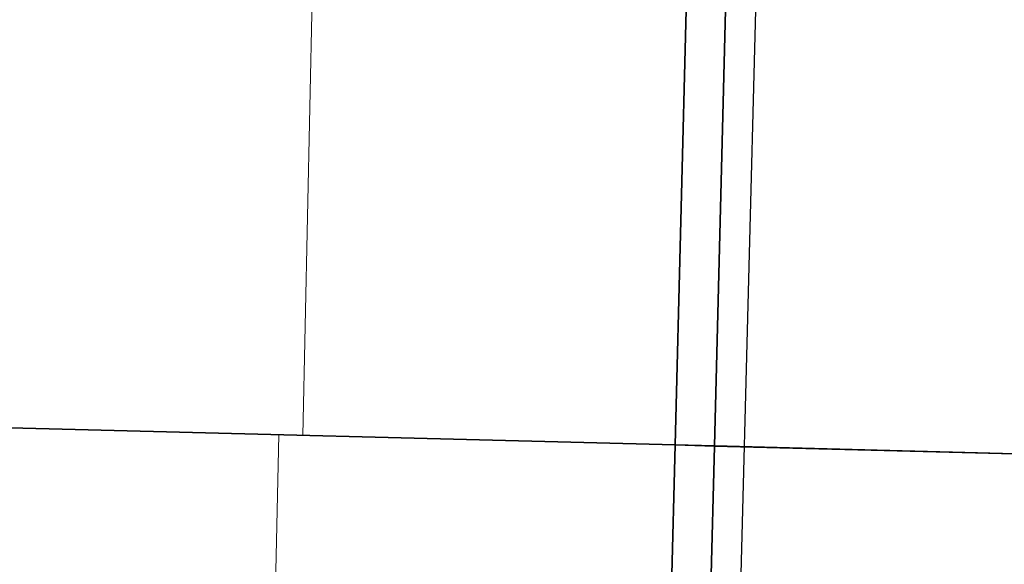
# Model space of a CAD drawing. Header units: metres. Extents: x 232680 to 233262, y 554200 to 554550.
# Tile 181 of 254: x 232760.9826 to 232761.1476, y 554477.6239 to 554477.7151. Entities that reach past the tile are written whole.
import ezdxf

# ---------------------------------------------------------------- set-up
doc = ezdxf.new("R2010")
doc.units = ezdxf.units.M
doc.linetypes.add('NLCS-HIDDEN', pattern=[4, 2, -2])
for name, color, linetype, lineweight in [('ACO constructie 035', 7, 'Continuous', 35), ('ACO verborgen', 251, 'NLCS-HIDDEN', 13), ('N-WE-VH-VERHARDING_ASFALT_TUSSENLAAG_2-GD', 7, 'Continuous', 25)]:
    doc.layers.add(name, color=color, linetype=linetype, lineweight=lineweight)

# ---------------------------------------------------------------- blocks, each defined once
blk = doc.blocks.new('KT 500-640 (doorsnede)')
at = {"layer": 'ACO constructie 035'}
for p, q in [((0, 0), (0, -0.08)), ((1, 0), (1, -0.08)), ((1, -0.08), (0, -0.08)), ((0, -0.08), (0, -0.08661)), ((1, -0.08), (0, -0.08)), ((1, -0.08), (1, -0.08661)), ((1, -0.08661), (0, -0.08661)), ((0, -0.08661), (0, -0.465)), ((1, -0.08661), (0, -0.08661)), ((1, -0.08661), (1, -0.465))]:
    blk.add_line(p, q, dxfattribs=at)
at = {"layer": 'ACO verborgen'}
blk.add_line((1, -0.153), (0, -0.149), dxfattribs=at)

msp = doc.modelspace()

# ---------------------------------------------------------------- linework, layer by layer
at = {"layer": 'N-WE-VH-VERHARDING_ASFALT_TUSSENLAAG_2-GD', "flags": 128}
msp.add_lwpolyline([(232761.00621, 554473.83822), (232761.11935, 554478.23822), (232761.18938, 554478.23822), (232761.07623, 554473.83822)], close=True, dxfattribs=at)

# ---------------------------------------------------------------- block references
at = {"xscale": -1, "rotation": 268.5270045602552}
for p in [(232761.179, 554477.64163), (232761.1533, 554476.64196)]:
    msp.add_blockref('KT 500-640 (doorsnede)', p, dxfattribs=at)

doc.saveas('drawing.dxf')
